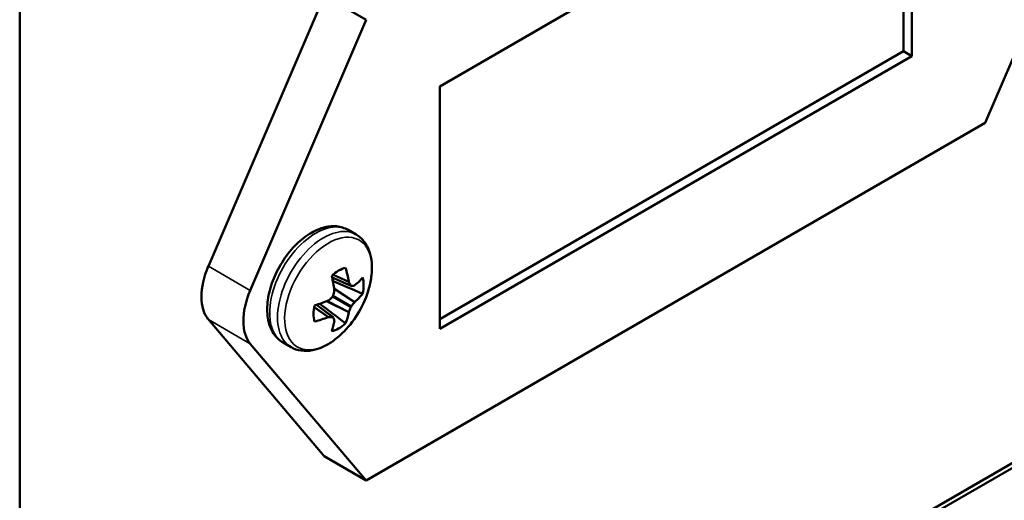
# Model space of a CAD drawing. Header units: inches. Extents: x 0 to 136, y 2 to 86.
# Tile 131 of 160: x 117.634 to 119.293, y 59.323 to 60.133. Entities that reach past the tile are written whole.
import ezdxf

# ---------------------------------------------------------------- set-up
doc = ezdxf.new("R2010")
doc.units = ezdxf.units.IN
doc.header["$LTSCALE"] = 4
doc.header["$MEASUREMENT"] = 0
doc.layers.add('Visible (ANSI)', color=7, linetype='Continuous', lineweight=50)
doc.layers.add('Visible Narrow (ANSI)', color=7, linetype='Continuous', lineweight=35)

msp = doc.modelspace()

# ---------------------------------------------------------------- linework, layer by layer
at = {"layer": 'Visible (ANSI)'}
for p, q in [((117.6337, 29.576), (117.6337, 68.9718)), ((122.3388, 61.1371), (118.5205, 58.9325)), ((118.5205, 58.9325), (122.3388, 61.1371)), ((122.3459, 61.133), (118.5275, 58.9285)), ((118.3413, 60.0202), (119.1368, 60.4795)), ((119.1227, 60.4714), (119.1227, 60.0794)), ((119.1368, 60.4795), (119.1368, 60.0713)), ((119.2606, 59.959), (119.4164, 60.3224)), ((117.9515, 59.7176), (118.1455, 60.1701)), ((118.2176, 60.1325), (118.149, 60.1721)), ((118.2176, 60.1325), (118.0222, 59.6767)), ((119.1227, 60.0794), (118.3413, 59.6283)), ((119.1368, 60.0713), (118.3413, 59.612)), ((119.1368, 60.0713), (119.1227, 60.0794)), ((118.3413, 59.612), (118.3413, 60.0202)), ((118.2176, 59.3568), (119.2606, 59.959)), ((118.2003, 59.7709), (118.187, 59.7785)), ((118.16, 59.6982), (118.1921, 59.6844)), ((118.1336, 59.6524), (118.1616, 59.6316)), ((118.1469, 59.3977), (117.9515, 59.6278)), ((118.0222, 59.587), (118.2176, 59.3568)), ((118.0908, 59.5812), (118.0775, 59.5889)), ((118.2176, 59.3568), (118.1469, 59.3977))]:
    msp.add_line(p, q, dxfattribs=at)
msp.add_arc((118.0586, 59.7263), 0.1699, 315.6777, 344.3223, dxfattribs=at)
for centre, major_axis, ratio, start_param, end_param in [((118.0105, 59.7068), (-0.05, -0.0866), 0.57735, 4.915882, 6.079692), ((118.171, 59.6613), (-0.0298, -0.0516), 0.57735, 3.645548, 4.208433), ((118.0602, 59.7274), (-0.0963, 0.1399), 0.625473, 4.068159, 4.223225), ((118.0565, 59.7253), (0.0741, -0.1529), 0.524834, 1.014165, 1.169231), ((118.1306, 59.6847), (0.0221, 0.0383), 0.57735, 5.259147, 5.35827), ((118.1902, 59.6931), (0.00082, 0.00344), 0.594768, 2.186053, 2.577976), ((118.0663, 59.7358), (-0.1313, 0.107), 0.36159, 3.846579, 3.897343), ((118.0584, 59.7285), (-0.1694, -0.0123), 0.524834, 2.504988, 2.660054), ((118.171, 59.6613), (0.0298, 0.0516), 0.57735, 5.216345, 5.77923), ((118.0812, 59.666), (-0.05, -0.0866), 0.57735, 4.915882, 6.079692), ((118.0491, 59.7259), (0.0069, -0.1692), 0.701155, 1.193963, 1.244728), ((118.161, 59.6763), (0.00145, 0.0032), 0.743484, 5.023481, 5.415403), ((118.1932, 59.6877), (-0.00096, -0.00335), 0.56575, 5.749787, 6.536367), ((118.0613, 59.7387), (-0.1654, 0.0365), 0.260951, 2.544525, 2.595289), ((118.1982, 59.6885), (0.00096, 0.00339), 0.524253, 3.398589, 3.790511), ((118.0584, 59.7285), (-0.1694, -0.0123), 0.524834, 1.972362, 2.127428), ((118.1531, 59.6625), (0.00204, 0.00286), 0.743484, 4.009375, 4.401297), ((118.0542, 59.7346), (-0.15, -0.0787), 0.701155, 1.896865, 1.947629), ((118.1593, 59.6681), (0.00174, 0.00302), 0.7286, 4.319099, 5.105679), ((118.0613, 59.7189), (0.1588, 0.0589), 0.801793, 5.339379, 5.390144), ((118.1982, 59.6548), (0.00162, 0.00311), 0.386738, 0.778915, 1.170838), ((118.0584, 59.7242), (0.1693, -0.0134), 0.625473, 5.734179, 5.889245), ((118.171, 59.6613), (-0.0298, -0.0516), 0.57735, 5.216345, 5.77923), ((118.1306, 59.6847), (0.0221, 0.0383), 0.57735, 4.066508, 4.165631), ((118.0602, 59.7274), (-0.0963, 0.1399), 0.625473, 3.535533, 3.690599), ((118.1902, 59.6411), (0.00188, 0.00296), 0.386738, 1.970755, 2.362678), ((118.0663, 59.7276), (-0.0284, 0.167), 0.801793, 4.034634, 4.085399), ((118.1932, 59.6485), (-0.00174, -0.00302), 0.4029, 4.319099, 5.105679), ((118.0584, 59.7242), (0.1693, -0.0134), 0.625473, 5.201553, 5.356619), ((118.1531, 59.6288), (0.00257, 0.00243), 0.594768, 0.563617, 0.95554), ((118.0542, 59.7147), (0.1583, -0.0602), 0.36159, 5.527435, 5.578199), ((118.0565, 59.7253), (0.0741, -0.1529), 0.524834, 0.481539, 0.636605), ((118.1593, 59.629), (0.00242, 0.0025), 0.56575, 6.030003, 6.816584), ((118.0491, 59.7176), (0.1143, -0.125), 0.260951, 0.546303, 0.597068), ((118.161, 59.6242), (0.00245, 0.00252), 0.524253, 5.634267, 6.026189), ((118.171, 59.6613), (0.0298, 0.0516), 0.57735, 3.645548, 4.208433)]:
    msp.add_ellipse(centre, major_axis=major_axis, ratio=ratio, start_param=start_param, end_param=end_param, dxfattribs=at)
for points, knots in [([(118.187, 59.7785), (118.1811, 59.7819), (118.1744, 59.784), (118.16, 59.7854), (118.1523, 59.7845), (118.1358, 59.7797), (118.1271, 59.7755), (118.11, 59.764), (118.1017, 59.7566), (118.0863, 59.7398), (118.0794, 59.7303), (118.0674, 59.7102), (118.0625, 59.6996), (118.0549, 59.6781), (118.0524, 59.6672), (118.0502, 59.6461), (118.0505, 59.6358), (118.0544, 59.6172), (118.0579, 59.6087), (118.0671, 59.5965), (118.072, 59.5921), (118.0775, 59.5889)], [5.497787, 5.497787, 5.497787, 5.497787, 5.755494, 5.755494, 6.037834, 6.037834, 6.364922, 6.364922, 6.707499, 6.707499, 7.047366, 7.047366, 7.385225, 7.385225, 7.724653, 7.724653, 8.067234, 8.067234, 8.397678, 8.397678, 8.63938, 8.63938, 8.63938, 8.63938]), ([(118.2221, 59.6804), (118.2242, 59.6877), (118.2256, 59.695), (118.2273, 59.7094), (118.2274, 59.7164), (118.2263, 59.7298), (118.225, 59.7363), (118.2208, 59.7483), (118.2179, 59.7539), (118.2103, 59.7636), (118.2056, 59.7678), (118.2003, 59.7709)], [4.343349, 4.343349, 4.343349, 4.343349, 4.574237, 4.574237, 4.805124, 4.805124, 5.036012, 5.036012, 5.2669, 5.2669, 5.497787, 5.497787, 5.497787, 5.497787]), ([(118.0908, 59.5812), (118.0961, 59.5781), (118.102, 59.5762), (118.1143, 59.5745), (118.1206, 59.5747), (118.1331, 59.5771), (118.1393, 59.5792), (118.1515, 59.585), (118.1575, 59.5886), (118.1691, 59.5972), (118.1748, 59.6021), (118.1801, 59.6076)], [2.356194, 2.356194, 2.356194, 2.356194, 2.587082, 2.587082, 2.81797, 2.81797, 3.048857, 3.048857, 3.279745, 3.279745, 3.510632, 3.510632, 3.510632, 3.510632])]:
    msp.add_open_spline(points, degree=3, knots=knots, dxfattribs=at)
for points in [[(118.1613, 59.6925), (118.178, 59.6854), (118.1948, 59.6783), (118.2115, 59.6712)], [(118.1391, 59.6542), (118.1537, 59.6432), (118.1682, 59.6323), (118.1827, 59.6213)]]:
    msp.add_open_spline(points, degree=3, dxfattribs=at)
at = {"layer": 'Visible Narrow (ANSI)'}
for p, q in [((118.0222, 59.6767), (117.9515, 59.7176)), ((118.16, 59.6986), (118.1914, 59.6851)), ((118.1884, 59.6905), (118.1613, 59.7031)), ((118.162, 59.7037), (118.1881, 59.6915)), ((118.1634, 59.6806), (118.1985, 59.6575)), ((118.1977, 59.6566), (118.1636, 59.679)), ((118.1881, 59.6395), (118.1505, 59.6583)), ((118.152, 59.6589), (118.1884, 59.6406)), ((118.1914, 59.648), (118.1607, 59.6658)), ((118.162, 59.6681), (118.1927, 59.6503)), ((118.1534, 59.6315), (118.1299, 59.6479)), ((118.13, 59.6488), (118.1545, 59.6317)), ((118.1607, 59.6318), (118.1332, 59.6523)), ((117.9515, 59.6278), (118.0222, 59.587))]:
    msp.add_line(p, q, dxfattribs=at)
for centre, major_axis, start_param, end_param in [((118.1323, 59.6837), (0.0547, 0.0948), 0, 3.141593), ((118.1455, 59.676), (0.0547, 0.0948), 0, 3.141593), ((118.1536, 59.6714), (0.052, 0.09), 5.128748, 10.579216)]:
    msp.add_ellipse(centre, major_axis=major_axis, ratio=0.57735, start_param=start_param, end_param=end_param, dxfattribs=at)

doc.saveas('drawing.dxf')
